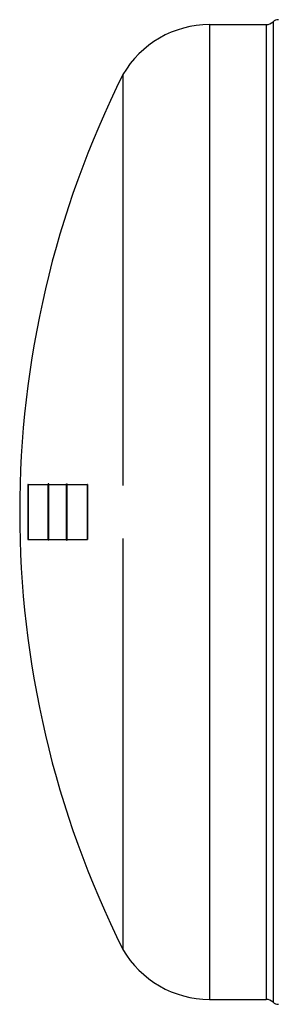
# Model space of a CAD drawing. Header units: millimetres. Extents: x 0 to 420, y 0 to 297.
# Tile 3 of 31: x 43 to 56, y 129 to 179. Entities that reach past the tile are written whole.
import ezdxf

# ---------------------------------------------------------------- set-up
doc = ezdxf.new("R2010")
doc.units = ezdxf.units.MM
doc.header["$LTSCALE"] = 23.1
doc.layers.get('0').update_dxf_attribs({"linetype": 'CONTINUOUS'})
doc.layers.add('SURFACES', color=7, linetype='CONTINUOUS')

msp = doc.modelspace()

# ---------------------------------------------------------------- linework, layer by layer
at = {"color": 7, "linetype": 'Continuous'}
for p, q in [((43.463, 155.442), (43.463, 152.62)), ((43.471, 155.451), (44.508, 155.451)), ((44.508, 152.578), (44.508, 155.485)), ((44.542, 155.485), (44.508, 155.485)), ((44.542, 152.578), (44.542, 155.485)), ((44.542, 155.451), (45.443, 155.451)), ((45.443, 152.578), (45.443, 155.485)), ((45.443, 155.485), (45.477, 155.485)), ((45.477, 152.578), (45.477, 155.485)), ((45.477, 155.451), (46.514, 155.451)), ((46.523, 155.442), (46.523, 152.62)), ((43.471, 152.612), (44.508, 152.612)), ((44.542, 152.578), (44.508, 152.578)), ((44.542, 152.612), (45.443, 152.612)), ((45.443, 152.578), (45.477, 152.578)), ((45.477, 152.612), (46.514, 152.612))]:
    msp.add_line(p, q, dxfattribs=at)
at = {"color": 9, "linetype": 'Continuous'}
for p, q in [((43.471, 155.451), (43.471, 152.612)), ((46.514, 155.451), (46.514, 152.612))]:
    msp.add_line(p, q, dxfattribs=at)
at = {"color": 7, "linetype": 'Continuous'}
for centre, start, end in [((43.471, 155.442), 90, 180), ((46.514, 155.442), 0, 90), ((43.471, 152.62), 180, 270), ((46.514, 152.62), 270, 360)]:
    msp.add_arc(centre, 0.0085, start, end, dxfattribs=at)
at = {"layer": 'SURFACES', "color": 9, "linetype": 'Continuous'}
for p, q in [((52.814, 179.106), (52.814, 128.956)), ((55.726, 179.106), (55.726, 128.956)), ((56.09, 179.259), (56.09, 128.803))]:
    msp.add_line(p, q, dxfattribs=at)
at = {"layer": 'SURFACES', "color": 7, "linetype": 'Continuous'}
for p, q in [((52.814, 179.106), (55.726, 179.106)), ((48.353, 176.533), (48.353, 155.391)), ((48.353, 152.671), (48.353, 131.529)), ((52.814, 128.956), (55.726, 128.956))]:
    msp.add_line(p, q, dxfattribs=at)
for centre, radius, start, end in [((56.333, 179.021), 0.34, 85.5608, 135.573), ((52.813, 173.955), 5.151, 89.9924, 149.9682), ((55.726, 179.616), 0.51, 270, 315.573), ((93.324, 154.031), 50.286, 153.4179, 206.5821), ((52.813, 134.107), 5.151, 210.0318, 270.0076), ((55.726, 128.446), 0.51, 44.427, 90), ((56.333, 129.041), 0.34, 224.427, 274.4392)]:
    msp.add_arc(centre, radius, start, end, dxfattribs=at)

doc.saveas('drawing.dxf')
